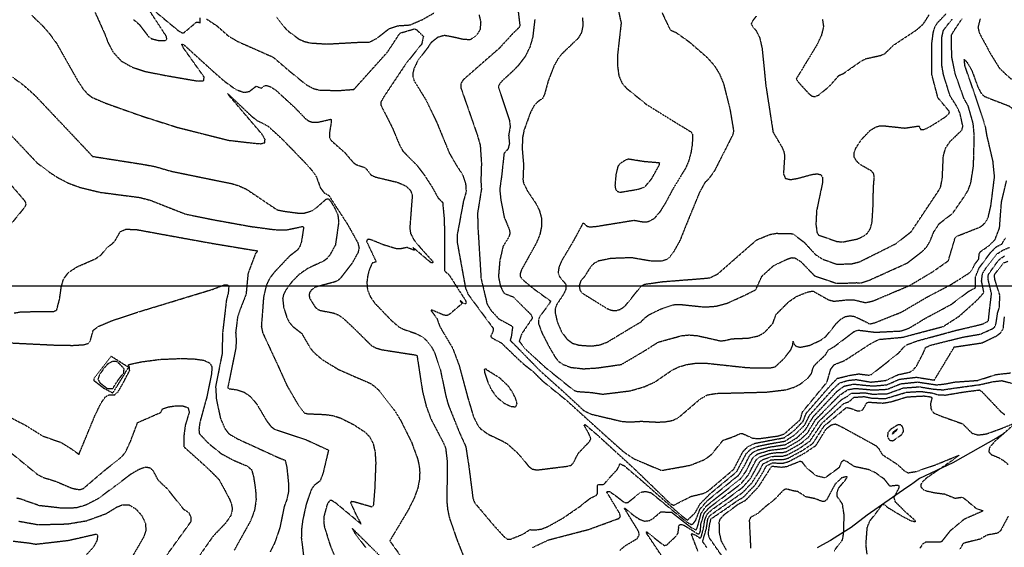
# Model space of a CAD drawing. Header units: feet. Extents: x 2234729 to 2255890, y 588345 to 614924.
# Tile 31 of 88: x 2243965 to 2245203, y 597510 to 598173. Entities that reach past the tile are written whole.
import ezdxf

# ---------------------------------------------------------------- set-up
doc = ezdxf.new("R2010")
doc.units = ezdxf.units.FT
doc.header["$MEASUREMENT"] = 0
doc.linetypes.add('OhDOT_USTN3', pattern=[0.22, 0.165, -0.055])
for name, color, linetype in [('DT_X_Contour_Major', 132, 'OhDOT_USTN3'), ('DT_X_Contour_Minor', 136, 'OhDOT_USTN3'), ('Waterways', 7, 'Continuous')]:
    doc.layers.add(name, color=color, linetype=linetype)
picture_1 = doc.add_image_def('image1.sid', size_in_pixel=(17786, 6468))

msp = doc.modelspace()

# ---------------------------------------------------------------- linework, layer by layer
at = {"layer": 'DT_X_Contour_Major'}
for points in [[(2244891.4, 598177.7), (2244887, 598172), (2244885, 598168), (2244886.9, 598164.5), (2244891.2, 598159.4), (2244895.7, 598150.5), (2244898.8, 598136.7), (2244903.3, 598091.4), (2244912.5, 598031.9), (2244923.9, 598012.7), (2244926, 598007.6), (2244927, 598002.9)], [(2245014.7, 598002.9), (2245014.7, 598006.1), (2245016.7, 598011.9), (2245024, 598022.9), (2245034.4, 598033.8), (2245041.8, 598038.4), (2245045.6, 598039.6), (2245051.4, 598039.9), (2245078.4, 598037), (2245095.9, 598039.6), (2245098.2, 598035.2), (2245101.9, 598035), (2245110, 598038.8), (2245128.9, 598050.8), (2245133.6, 598054.7), (2245134.6, 598057.4), (2245119.9, 598075), (2245112.1, 598104.8), (2245112.2, 598142.9), (2245114, 598156.9), (2245116.1, 598163.9), (2245119.2, 598169.1), (2245129.9, 598180.3)], [(2243949.7, 598105.6), (2243969.6, 598091.2), (2243983.9, 598078.5), (2244029.2, 598030.7), (2244055.4, 598002.9)], [(2244055.4, 598002.9), (2244056.9, 598001.4), (2244119.5, 597991.6), (2244135.7, 597988.6), (2244155.6, 597982.8), (2244219.3, 597969.8), (2244232.3, 597967.2), (2244240.3, 597964.7), (2244250.1, 597960.3), (2244289, 597934.2), (2244297.3, 597932.6), (2244314.3, 597930.3), (2244322.7, 597930.1), (2244333.8, 597933.5), (2244337.6, 597936.4), (2244350.7, 597947.8), (2244353.2, 597948.3), (2244356.2, 597945), (2244360.7, 597937.5), (2244365.2, 597928.1), (2244366.3, 597918.8), (2244362.2, 597890.2), (2244355, 597877.2), (2244351.1, 597872.6), (2244347.3, 597869.8), (2244327.4, 597860.6), (2244316.7, 597853.2), (2244307.8, 597844.3), (2244299.6, 597833.2), (2244296.9, 597827.6), (2244295.8, 597822.5), (2244297.1, 597811.8), (2244301.2, 597798.6), (2244304.5, 597792.5), (2244308.6, 597787.8), (2244319.8, 597779), (2244329.9, 597761.7), (2244333.9, 597756.2), (2244344.9, 597746.7), (2244365.7, 597733.9), (2244391, 597722.8), (2244405.2, 597716.8), (2244411.2, 597712.8), (2244417.9, 597706.4), (2244435.3, 597684), (2244444.1, 597670), (2244457.9, 597642.3), (2244465.7, 597621), (2244467.5, 597612.7), (2244468.2, 597604.7), (2244467.9, 597595.6), (2244465.8, 597584.8), (2244461, 597571.7), (2244453.2, 597556.2), (2244430.5, 597518.4), (2244469.2, 597464.7)], [(2244927, 598002.9), (2244927.1, 598002.4), (2244925.6, 597979.5), (2244928, 597973.8), (2244934.3, 597972.3), (2244943.3, 597973.8), (2244961.4, 597978.7), (2244968.2, 597979.6), (2244972.7, 597978.4), (2244974.8, 597974.7), (2244974.8, 597968.8), (2244967.3, 597933.3), (2244966.4, 597916.1), (2244967.8, 597905.9), (2244969.8, 597902.6), (2244992.5, 597894.7), (2244998.9, 597893.9)], [(2244998.9, 597893.9), (2244999.8, 597893.8), (2245018.9, 597897.7), (2245027.8, 597902.1), (2245031.7, 597905.4), (2245035, 597910.9), (2245037.1, 597918.9), (2245038.3, 597938.3), (2245038.8, 597962.7), (2245039.9, 597975.3), (2245039, 597979.9), (2245036.3, 597983), (2245021.8, 597991.3), (2245017.4, 597995.6), (2245014.7, 598000.6), (2245014.7, 598002.9)], [(2244998.9, 597703.2), (2245006.8, 597708.4), (2245016, 597710), (2245038.7, 597708), (2245056.2, 597708.9), (2245073.1, 597715.8), (2245094.2, 597718), (2245118.4, 597714.4), (2245129.5, 597715.7), (2245140.1, 597717.9), (2245169.9, 597720), (2245192.4, 597727.3), (2245211.6, 597729.5)], [(2244922.1, 597633.9), (2244929.1, 597635.1), (2244946.7, 597645.5), (2244955.9, 597654), (2244965.9, 597670.6), (2244996.1, 597701.3), (2244998.9, 597703.2)], [(2243952.8, 597630.2), (2243987.5, 597601.9), (2243994.5, 597598.2), (2244010.1, 597593.4), (2244031, 597584.5), (2244040.4, 597582.7), (2244045.5, 597584.4), (2244055.4, 597592.9), (2244074.3, 597608.9), (2244089.7, 597620.7), (2244094.9, 597625.6), (2244098.6, 597630.6), (2244105.1, 597644.8), (2244113.5, 597667), (2244142.6, 597679.8), (2244144.9, 597684.3), (2244152.6, 597686.8), (2244161.2, 597688), (2244170.4, 597688), (2244176.9, 597685.7), (2244178.3, 597680), (2244173.4, 597663.8), (2244171.5, 597649.6), (2244171.4, 597636.8), (2244199.4, 597611.7), (2244215.7, 597595.7), (2244228.8, 597571.4), (2244231.3, 597564.9), (2244232.3, 597559.4), (2244232, 597554.5), (2244230.5, 597549.9), (2244223.9, 597540.5), (2244208.1, 597523.9), (2244191.9, 597500.9)], [(2244720, 597506.6), (2244726.3, 597512.1), (2244741.7, 597521.3), (2244744.3, 597525.8), (2244743.4, 597530.4), (2244725.6, 597559.3), (2244726.1, 597559.5), (2244738.1, 597549.7), (2244744.7, 597545.5), (2244751.3, 597543.2), (2244757.1, 597543.9), (2244761.9, 597546.7), (2244771.3, 597554.8), (2244784.8, 597554.5), (2244810.1, 597534.8), (2244815.7, 597532.1), (2244817.4, 597535.2), (2244822.1, 597552.9), (2244828, 597561.6), (2244839.1, 597570.7), (2244871.4, 597596.1), (2244878.5, 597605.7), (2244887.2, 597622.8), (2244893.3, 597627.8), (2244908.2, 597632.2), (2244922.1, 597633.9)], [(2244417.6, 597500.1), (2244383.6, 597533.8), (2244386.4, 597528.3), (2244400.1, 597510.2)]]:
    msp.add_lwpolyline(points, dxfattribs=at)
at = {"layer": 'DT_X_Contour_Minor'}
for points in [[(2244127.2, 598190.3), (2244165.1, 598159), (2244169.3, 598156.7), (2244171.9, 598156.9), (2244187.6, 598170.2), (2244189.9, 598170.2), (2244192.1, 598168.9), (2244192.1, 598175.4)], [(2244591.5, 598187.9), (2244594.3, 598164.5), (2244585.5, 598156), (2244568.2, 598137.2), (2244522.8, 598097.5), (2244519.9, 598092.7), (2244520, 598087.3), (2244540.7, 598027.9), (2244544.3, 598015.2), (2244545.1, 598002.9)], [(2244716, 598193.8), (2244721.5, 598168.9), (2244717, 598129.5), (2244716.9, 598115.4), (2244718.6, 598102.9), (2244722.5, 598093.7), (2244728, 598087.2), (2244753.1, 598066.9), (2244809.4, 598032.1), (2244811.4, 598029.2), (2244810.9, 598016.5), (2244809.3, 598006.3), (2244808.4, 598002.9)], [(2243687.5, 598183.9), (2243708.7, 598162.5), (2243712.6, 598158.5), (2243728.1, 598143.4), (2243742.4, 598129.1), (2243751.3, 598121), (2243758.4, 598116.2), (2243766.7, 598113.8), (2243773.4, 598109.5), (2243779.3, 598108.4), (2243785.1, 598108), (2243791.4, 598108.7), (2243798.7, 598110.5), (2243807.7, 598113.1), (2243813, 598112.1), (2243827.6, 598105.5), (2243852.4, 598104.8), (2243881.8, 598093.9), (2243890.7, 598086.8), (2243899.9, 598081.7), (2243915.8, 598067.7), (2243959.3, 598022.7), (2243977.9, 598002.9)], [(2243980.3, 598178.7), (2243994.2, 598165.2), (2244002.2, 598156.1), (2244011.3, 598143.8), (2244037.6, 598097.4), (2244044.2, 598087), (2244050.1, 598080.2), (2244056, 598075.7), (2244071.6, 598068.9), (2244118.4, 598052.2), (2244163.4, 598037.9), (2244227.6, 598021.7), (2244259.7, 598018), (2244268, 598017.3), (2244273.4, 598018.6), (2244273.7, 598022.7), (2244270.1, 598029), (2244227.1, 598079.4), (2244226.5, 598080.5), (2244256.2, 598052.4), (2244263.1, 598046.8), (2244277.2, 598039.7), (2244295.3, 598023.1), (2244314.9, 598002.9)], [(2244060, 598182.1), (2244072, 598155.5), (2244076.3, 598144.2), (2244082.8, 598132.1), (2244092.8, 598121.3), (2244107.1, 598113.3), (2244123.2, 598108.1), (2244147.8, 598103.2), (2244189.1, 598096.1), (2244196.7, 598096.6), (2244197.1, 598101.1), (2244171.1, 598137.6), (2244168.9, 598142.4), (2244171.6, 598141.7), (2244206.2, 598110.2), (2244222.6, 598095.8), (2244237.1, 598085.4), (2244247.4, 598081.8), (2244254.1, 598083.1), (2244262.5, 598089.6), (2244269.1, 598087), (2244273.2, 598090.2), (2244276.1, 598090.5), (2244280.5, 598089), (2244286.7, 598085.1), (2244310.5, 598063.3), (2244324.8, 598048.6), (2244328.7, 598045.9), (2244333.7, 598044.2), (2244339.8, 598044.3), (2244356.6, 598048.1), (2244357, 598044.7), (2244354.6, 598030.5), (2244354.8, 598025.2), (2244356.8, 598021.4), (2244374, 598006.1), (2244376.7, 598002.9)], [(2244108.2, 598173.3), (2244115.3, 598167.4), (2244126.9, 598152.2), (2244131, 598149.3), (2244140.7, 598146.8), (2244148.7, 598147.1), (2244150.3, 598148.9), (2244149.5, 598152.4), (2244128.5, 598184.4)], [(2244200.2, 598174), (2244213.3, 598165.3), (2244227.2, 598153), (2244238.7, 598146.1), (2244283.9, 598126.1), (2244303, 598109.7), (2244325.3, 598091.6), (2244334.5, 598086.7), (2244342.6, 598084.5), (2244368.1, 598084.3), (2244385.5, 598085.6), (2244427.8, 598132.6), (2244443.4, 598156.3), (2244461.7, 598161.7), (2244464.2, 598160.6), (2244472.8, 598152.3), (2244470.8, 598142.7), (2244450.6, 598117.5), (2244422.5, 598075.4), (2244419.4, 598069.7), (2244419.2, 598066.1), (2244433.8, 598037.3), (2244442.5, 598016.4), (2244446.9, 598008.2), (2244452.1, 598002.9)], [(2244288, 598176.7), (2244299.8, 598161.6), (2244304.2, 598157.7), (2244316.6, 598148.6), (2244322.8, 598145.9), (2244330.9, 598143.9), (2244351.7, 598142.6), (2244391.5, 598144.8), (2244404.4, 598144.7), (2244414.3, 598149.7), (2244429.4, 598161.7), (2244440.6, 598165.5), (2244455.9, 598166.6), (2244471.2, 598173.1), (2244486.2, 598181.6)], [(2244542.8, 598179.1), (2244544.9, 598170.4), (2244544, 598160.6), (2244539.6, 598153.6), (2244532.1, 598148), (2244523.5, 598148.1), (2244513.3, 598150.6), (2244499.2, 598153.3), (2244491, 598151), (2244483.2, 598144.9), (2244481.6, 598143.2), (2244478.8, 598138.7), (2244465.7, 598121.5), (2244460.9, 598111.6), (2244459.6, 598106.1), (2244459.7, 598100.9), (2244461.3, 598095.9), (2244476.1, 598072.3), (2244490.1, 598043), (2244505.6, 598005.2), (2244507, 598002.9)], [(2244672.9, 598175.9), (2244673.4, 598165.6), (2244671.7, 598157), (2244667.3, 598149.6), (2244647.8, 598131), (2244642, 598123.8), (2244637.1, 598115.3), (2244629.9, 598096.7), (2244625.3, 598079.9), (2244623, 598074.6), (2244616.5, 598069.8), (2244612.2, 598065.4), (2244607.5, 598056.7), (2244599.3, 598034.1), (2244597.4, 598024.8), (2244597.1, 598010.4), (2244597.7, 598002.9)], [(2244772.9, 598181.8), (2244783.2, 598160.3), (2244790.6, 598157), (2244806.6, 598145.7), (2244829.7, 598125.7), (2244838.5, 598115.8), (2244845.1, 598105.2), (2244850.3, 598092.6), (2244858.2, 598061.3), (2244863, 598033), (2244861.5, 598027.9), (2244848.8, 598002.9)], [(2244974.6, 598173.8), (2244976, 598164.4), (2244973.2, 598153.1), (2244967.4, 598141), (2244941.8, 598099), (2244943.2, 598095.9), (2244957.5, 598080.3), (2244961.2, 598077.3), (2244964.9, 598076.5), (2244969.8, 598078.4), (2244983.5, 598089.6), (2244995.5, 598103.2), (2244998.9, 598104.6)], [(2244998.9, 598104.6), (2245000.8, 598105.4), (2245023.3, 598121.1), (2245029.1, 598124.1), (2245048.6, 598128.5), (2245053.4, 598130.7), (2245064, 598141.1), (2245093.7, 598160.8), (2245101.7, 598168), (2245108.7, 598179.1)], [(2245127, 598002.9), (2245129.6, 598011.9), (2245135, 598020), (2245150, 598034.4), (2245151.3, 598039.1), (2245147.7, 598055.5), (2245143.3, 598064.8), (2245135.3, 598077.1), (2245126.9, 598104), (2245124.8, 598115.9), (2245124.6, 598150), (2245126.8, 598159.7), (2245131.3, 598165.8), (2245137.9, 598173.8)], [(2245165, 598002.9), (2245165.6, 598027.7), (2245164.2, 598042.9), (2245158, 598064.6), (2245152.5, 598074.5), (2245141.4, 598105.9), (2245137.3, 598126.8), (2245136.8, 598153.4), (2245139.7, 598158.7), (2245150.5, 598174.7)], [(2245172.9, 598174.3), (2245170.2, 598163.5), (2245171.8, 598156.6), (2245186, 598130.3), (2245197.1, 598112.4), (2245206.6, 598103.3), (2245231.7, 598082.1), (2245248.1, 598070.3), (2245261.2, 598058), (2245277.4, 598038.7), (2245292.2, 598024.7), (2245308.6, 598011.3), (2245314.8, 598002.9)], [(2244612.9, 598173.3), (2244610.3, 598151.2), (2244606.7, 598138.8), (2244600.7, 598126.8), (2244592.3, 598115.8), (2244586.5, 598109.7), (2244569.7, 598094.1), (2244566.9, 598089), (2244581.1, 598046.4), (2244581.9, 598038.6), (2244580, 598027.8), (2244581, 598017.9), (2244579.4, 598010.9), (2244574.2, 598005), (2244574, 598002.9)], [(2245187.4, 598002.9), (2245181.6, 598027.5), (2245179.8, 598038.5), (2245167.4, 598076.3), (2245153.9, 598115), (2245153, 598123.2), (2245156.6, 598119.5), (2245162.4, 598109.6), (2245170.1, 598088.6), (2245173.7, 598081.5), (2245177.6, 598077.2), (2245187.4, 598073.2), (2245209.4, 598064.8), (2245217.1, 598058.2), (2245238.2, 598037), (2245253.4, 598023.9), (2245261.6, 598013.5), (2245274, 598002.9)], [(2243977.9, 598002.9), (2243987.1, 597993.2), (2244002.4, 597981.6), (2244013.2, 597974.7), (2244026.3, 597967.9), (2244040.9, 597962.5), (2244066.4, 597956.3), (2244116.4, 597949.8), (2244129.9, 597946.2), (2244173.8, 597928.9), (2244206.9, 597922.2), (2244255.6, 597913.4), (2244285.4, 597909.4), (2244300.2, 597909), (2244320.9, 597913.4), (2244322.3, 597912.7), (2244319.4, 597894.1), (2244317.3, 597888), (2244314.4, 597883.7), (2244304.3, 597875.9), (2244285.1, 597855.6), (2244279.2, 597847.8), (2244275.3, 597839.6), (2244271.8, 597824.7), (2244270.1, 597801.7), (2244269, 597787.8), (2244270.5, 597780.3), (2244291.8, 597734.4), (2244301.2, 597713.5), (2244315, 597689.9), (2244323.3, 597679.1), (2244327.2, 597678.1), (2244349.2, 597677.2), (2244359.4, 597675.7), (2244368.6, 597672.8), (2244384.9, 597664.6), (2244399.7, 597654.9), (2244405.5, 597648.7), (2244409.6, 597640.7), (2244412, 597630.3), (2244412.9, 597616.8), (2244411.6, 597583.7), (2244409.9, 597563.1), (2244408.4, 597560.8), (2244385.7, 597567.3), (2244382.2, 597567.7), (2244381.2, 597566.4), (2244387.7, 597552.1), (2244394.4, 597539.6), (2244362.8, 597565.8), (2244357.9, 597568.9), (2244355.1, 597569.3), (2244351.8, 597564.2), (2244347.8, 597549.5), (2244347.4, 597543.6), (2244348.1, 597536.8), (2244355.3, 597513.5), (2244361.2, 597499.1)], [(2244314.9, 598002.9), (2244327.3, 597990.1), (2244334.6, 597981.4), (2244338.5, 597975.1), (2244343.2, 597962), (2244347.9, 597955.7), (2244353.7, 597952.6), (2244363.4, 597937.6), (2244376.9, 597916.9), (2244390.4, 597892.8), (2244391.9, 597886.4), (2244390.7, 597880.8), (2244383.2, 597867.4), (2244368.5, 597848.4), (2244365.9, 597845.9), (2244361.9, 597843.8), (2244336.5, 597837), (2244331.8, 597833.3), (2244329.9, 597830.6), (2244329, 597827.3), (2244329.8, 597823.3), (2244336.7, 597812.1), (2244339.5, 597809.6), (2244343.1, 597807.9), (2244359.7, 597804.7), (2244365.4, 597802.5), (2244371.3, 597798.7), (2244385.7, 597785.3), (2244407, 597764.1), (2244413, 597760.8), (2244421, 597758.5), (2244464.7, 597751.7), (2244471.7, 597706), (2244476.4, 597687.3), (2244482.5, 597671), (2244498.6, 597640.4), (2244500.9, 597634.2), (2244502.8, 597617.4), (2244502.3, 597567.3), (2244503.3, 597557.7), (2244505.6, 597546.9), (2244515.1, 597519.5), (2244529.5, 597483.6)], [(2244376.7, 598002.9), (2244384.8, 597993.6), (2244388.1, 597991.2), (2244399.5, 597987.2), (2244404.1, 597982), (2244407.1, 597977.8), (2244413, 597975.4), (2244440.2, 597968.9), (2244450.5, 597964.5), (2244456.2, 597959.1), (2244458.9, 597953.1), (2244458, 597941.9), (2244455.7, 597911.4), (2244456.7, 597904.7), (2244460.4, 597897.3), (2244469, 597886.7), (2244485.1, 597868.9), (2244484.6, 597867.6), (2244482.4, 597867.8), (2244459.7, 597887), (2244461.5, 597883.9), (2244461.1, 597883.5), (2244452.1, 597887), (2244444.6, 597885.3), (2244439.1, 597885.2), (2244422.8, 597890.2), (2244407.1, 597896.6), (2244402.4, 597897.4), (2244401.3, 597894.7), (2244413.5, 597868.9), (2244408.5, 597867.4), (2244404.9, 597859.6), (2244402.9, 597852.1), (2244401.7, 597843.2), (2244402.5, 597833.8), (2244406.1, 597825.1), (2244411.4, 597817.3), (2244432.3, 597795.6), (2244441.4, 597787.7), (2244447.3, 597784.5), (2244462.6, 597779.2), (2244470.3, 597775.5), (2244477, 597770.1), (2244482.5, 597763), (2244487.1, 597754.4), (2244494.1, 597733.6), (2244500.8, 597701.4), (2244504, 597689.6), (2244518.2, 597654.3), (2244526.1, 597636.9), (2244529.9, 597612.5), (2244535.1, 597571.8), (2244537.2, 597566.3), (2244561.7, 597537.4), (2244574.8, 597523.1), (2244578.4, 597520.6), (2244581.8, 597520.3), (2244598.1, 597526.8), (2244606.7, 597532.5), (2244615, 597532.3), (2244621.4, 597533.3), (2244629.6, 597536.5), (2244648.3, 597547), (2244670.5, 597562.2), (2244682.2, 597571.7), (2244690.5, 597575.9), (2244691.9, 597578.1), (2244691.8, 597587.5), (2244692.6, 597589.4), (2244699.2, 597589), (2244701, 597590.6), (2244705.7, 597596.4), (2244716.9, 597608.3), (2244720, 597615.2), (2244725.2, 597612.9), (2244746.6, 597594.8), (2244794.5, 597552.6), (2244804.8, 597544.4), (2244814.7, 597553.7), (2244820.8, 597564.9), (2244834.1, 597578.2), (2244866.8, 597605.2), (2244879, 597628.3), (2244884.1, 597633.3), (2244891.7, 597636.9), (2244907.2, 597640.2), (2244927.5, 597643.7), (2244940.2, 597651.9), (2244952.5, 597664.1), (2244958.7, 597676.5), (2244987.5, 597708.5), (2244996.3, 597716.9), (2244998.9, 597717.6)], [(2244452.1, 598002.9), (2244464.8, 597990.1), (2244474, 597977.9), (2244483.6, 597963.2), (2244491.4, 597949.1), (2244497, 597943.7), (2244499.1, 597921.4), (2244499.5, 597875.1), (2244499.4, 597857.6), (2244505.1, 597852.6), (2244517, 597834), (2244525.7, 597820.6), (2244526.6, 597817.6), (2244526, 597816.1), (2244524.5, 597816.1), (2244519, 597820.1), (2244521.3, 597816.3), (2244505.5, 597803), (2244502.6, 597801.4), (2244498.6, 597801.9), (2244483.3, 597808.4), (2244482.3, 597807.9), (2244489.7, 597798), (2244493.5, 597787.5), (2244509.5, 597760.6), (2244517.7, 597738.9), (2244528.4, 597699.1), (2244535.7, 597674.6), (2244541.2, 597663.5), (2244544.8, 597659.1), (2244554.3, 597652.4), (2244572.6, 597643.7), (2244578.9, 597639.9), (2244590.2, 597629.7), (2244596.2, 597623.3), (2244605.1, 597612.1), (2244609.8, 597608.6), (2244615.8, 597607.5), (2244654.9, 597612.3), (2244658.8, 597613.5), (2244661.6, 597616.6), (2244667.7, 597628.6), (2244681.8, 597643.2), (2244683.5, 597647.2), (2244680.6, 597653.8), (2244675, 597663.6), (2244676, 597664.6), (2244690.9, 597652.1), (2244739.2, 597607.9), (2244783.4, 597565.1), (2244787.5, 597563.2), (2244809.7, 597574.4), (2244825, 597578), (2244831, 597581.1), (2244857.1, 597603.2), (2244863.3, 597608.6), (2244875, 597631), (2244880.8, 597636.8), (2244889.5, 597640.9), (2244906.6, 597644.3), (2244926.7, 597648), (2244938.6, 597656.6), (2244950.3, 597668.4), (2244954.2, 597678.6), (2244984.3, 597713.1), (2244993.4, 597722.6), (2244998.9, 597723.9)], [(2244507, 598002.9), (2244514.2, 597990.5), (2244521.9, 597978.7), (2244525.9, 597967.1), (2244526.6, 597956.9), (2244523.1, 597944.9), (2244515.5, 597903.8), (2244515.5, 597892.4), (2244525.8, 597835.7), (2244529, 597828.2), (2244557, 597790.4), (2244560.7, 597785.3), (2244560.1, 597780.6), (2244557.7, 597776.4), (2244557.9, 597774.3), (2244563.2, 597771), (2244570.4, 597767.5), (2244593.7, 597745.1), (2244599.7, 597739.8), (2244610.6, 597731.2), (2244622.8, 597719.2), (2244653.6, 597694.2), (2244700.4, 597651.8), (2244724.9, 597630), (2244737.7, 597621.5), (2244772.3, 597606.9), (2244808.5, 597613.4), (2244826.6, 597620.6), (2244835.1, 597627), (2244849.7, 597644.8), (2244863.9, 597649.8), (2244870.5, 597653), (2244874, 597653.3), (2244886.6, 597647.5), (2244894.5, 597646.8), (2244919.2, 597650.3), (2244926.8, 597652.8), (2244946.7, 597670.6), (2244949.7, 597680.6), (2244980.4, 597717.8), (2244985.1, 597734), (2244989.5, 597739.8), (2244998.9, 597743.6)], [(2244545.1, 598002.9), (2244545.8, 597992.7), (2244545.1, 597970.6), (2244545.8, 597960.4), (2244540.9, 597930.1), (2244541.4, 597911.4), (2244545.3, 597848), (2244552.9, 597815.9), (2244557.9, 597807.9), (2244567.9, 597797.1), (2244583.9, 597788.5), (2244584.9, 597786.8), (2244583.3, 597775), (2244581.9, 597770.3), (2244593.5, 597758.7), (2244619.4, 597732.2), (2244648.8, 597705.9), (2244674.4, 597682.2), (2244683.4, 597677.7), (2244723.3, 597668.3), (2244734.6, 597667.9), (2244746.9, 597668.7), (2244767, 597667.6), (2244776.8, 597668), (2244786.1, 597669.7), (2244793.3, 597673), (2244820.8, 597696.5), (2244829.8, 597701.8), (2244841.4, 597703.7), (2244903.9, 597705.3), (2244929, 597708.3), (2244938.9, 597711.4), (2244946.4, 597715.1), (2244956.2, 597722.5), (2244961, 597728.8), (2244962.8, 597735.5), (2244964.7, 597739.1), (2244978.6, 597752.2), (2244981.8, 597758), (2244990, 597762.8), (2244998.9, 597769.6)], [(2244574, 598002.9), (2244571.2, 597977.2), (2244568.8, 597959.6), (2244570.3, 597945.8), (2244574.5, 597924.8), (2244580.5, 597910.4), (2244581.7, 597905.3), (2244580.6, 597900.8), (2244573, 597888.6), (2244568.9, 597870.6), (2244567.2, 597850.5), (2244569.6, 597838.4), (2244573.5, 597830.6), (2244576.6, 597828.4), (2244585.6, 597825.1), (2244607.5, 597803.3), (2244609.5, 597799.9), (2244609.5, 597797.7), (2244596.5, 597778.6), (2244593.2, 597769.4), (2244600.7, 597759.8), (2244626.3, 597736.2), (2244662, 597707.5), (2244667.2, 597706), (2244684.5, 597704.8), (2244698.4, 597702.7), (2244732.8, 597706.9), (2244750.7, 597712.1), (2244763.9, 597718), (2244785.6, 597732.9), (2244793.5, 597736.8), (2244803.3, 597739.8), (2244814.5, 597741.5), (2244826.9, 597741.8), (2244880.7, 597736), (2244909.2, 597735.9), (2244915, 597736.9), (2244926, 597747.1), (2244935.1, 597758.7), (2244937.2, 597764), (2244937.8, 597769.4), (2244939.2, 597765.2), (2244942, 597762.6), (2244946.6, 597761.7), (2244958.5, 597764), (2244972.6, 597770.6), (2244979.1, 597775.3), (2244992, 597791.3), (2244997.5, 597796.8), (2244998.9, 597797.6)], [(2244597.7, 598002.9), (2244598.8, 597990.9), (2244598, 597972.5), (2244598.7, 597967.8), (2244603.8, 597957.8), (2244614.2, 597942.4), (2244618.7, 597933.3), (2244621.3, 597923.9), (2244621.5, 597914.1), (2244619.4, 597903.7), (2244615, 597892.8), (2244596.1, 597858.8), (2244594.6, 597854.2), (2244594.7, 597850.7), (2244596.5, 597847.6), (2244610.3, 597836), (2244632.7, 597819.7), (2244631, 597816.2), (2244618.8, 597799.7), (2244617.5, 597796.1), (2244617.5, 597791.6), (2244621.9, 597779.6), (2244631, 597762), (2244638.8, 597748.8), (2244642.9, 597743.9), (2244647.8, 597740.3), (2244658.1, 597736.4), (2244674.2, 597734.6), (2244691.3, 597735.7), (2244721.7, 597740), (2244748.2, 597755.5), (2244768.2, 597768.1), (2244797.1, 597776.1), (2244807, 597777.1), (2244817.5, 597776.2), (2244846.8, 597769.6), (2244853.7, 597770.5), (2244860.4, 597772.3), (2244880.9, 597773.1), (2244894.3, 597775.9), (2244902.1, 597780.5), (2244912.3, 597791.6), (2244916.4, 597803), (2244932.2, 597818.8), (2244942.3, 597825.6), (2244955.9, 597831.1), (2244962.7, 597832.3), (2244982.4, 597821.2), (2244989.2, 597819.5), (2244998.9, 597820.5)], [(2244808.4, 598002.9), (2244806.5, 597995.9), (2244802.7, 597986.8), (2244787, 597961.3), (2244777.8, 597943.9), (2244770.6, 597932.2), (2244762.8, 597923), (2244755.2, 597919), (2244748.3, 597918.9), (2244737.7, 597920.8), (2244688.9, 597912.9), (2244682.3, 597912.5), (2244679.2, 597913.1), (2244674.7, 597917.3), (2244673.2, 597917), (2244661.7, 597895.6), (2244646.5, 597870), (2244643.2, 597862.1), (2244642.3, 597855.5), (2244644, 597850.4), (2244651.8, 597840.9), (2244651.8, 597834.1), (2244649.2, 597828.5), (2244640.2, 597814.8), (2244638.7, 597810), (2244638.5, 597805.1), (2244641.1, 597793.6), (2244646.5, 597781.2), (2244653.3, 597771.9), (2244660.4, 597766.6), (2244668.5, 597764.3), (2244684, 597763.2), (2244694.4, 597764.6), (2244704, 597768.1), (2244740, 597789.8), (2244745.9, 597793.1), (2244751.6, 597798.8), (2244756.7, 597802.6), (2244772.3, 597810.1), (2244787.4, 597815.1), (2244796.2, 597815.4), (2244826.4, 597812.2), (2244840.7, 597813.2), (2244854.9, 597817), (2244877.3, 597827.2), (2244891, 597834.1), (2244898.4, 597850.7), (2244913.2, 597864.2), (2244930.9, 597872.6), (2244935.7, 597874.2), (2244939.6, 597874.1), (2244947.3, 597869.4), (2244964.6, 597851.5), (2244992.3, 597842), (2244998.9, 597842)], [(2244848.8, 598002.9), (2244838.9, 597983.3), (2244831.6, 597973.1), (2244826.5, 597968.1), (2244819.7, 597955.4), (2244802.8, 597914.2), (2244795.4, 597895.6), (2244786.8, 597880.4), (2244782.7, 597875.1), (2244778.3, 597871.7), (2244772.7, 597869.9), (2244758, 597870), (2244734.4, 597874.1), (2244708.3, 597873.1), (2244693.2, 597870), (2244687.6, 597867.1), (2244683.6, 597863.3), (2244675.2, 597850.2), (2244670.6, 597844.5), (2244668.7, 597838.8), (2244669.8, 597833), (2244672.9, 597829.4), (2244703.8, 597810.4), (2244709, 597808.2), (2244714.6, 597807.6), (2244720.5, 597809.3), (2244726.5, 597813.4), (2244746.7, 597838.5), (2244751, 597840.8), (2244773.3, 597844), (2244825.1, 597848.1), (2244833.2, 597848.9), (2244843.2, 597853.9), (2244883.6, 597889.3), (2244892.4, 597896.7), (2244908.7, 597903.4), (2244916.6, 597904.8), (2244937.2, 597904.3), (2244951.5, 597893.7), (2244965.8, 597878.1), (2244975.4, 597872.1), (2244993.1, 597865.9), (2244998.9, 597866.1)], [(2244998.9, 597820.5), (2245007.1, 597821.4), (2245014.2, 597821.2), (2245029, 597817.7), (2245038.4, 597819.9), (2245084.2, 597839.2), (2245113, 597856.3), (2245133, 597870.3), (2245141.6, 597899.2), (2245144.5, 597901.5), (2245172.9, 597912.7), (2245176.9, 597915.6), (2245180.4, 597919.6), (2245183.1, 597924.8), (2245186.5, 597939.5), (2245189.4, 597962.4), (2245191.1, 597975.8), (2245189.1, 597995.5), (2245187.4, 598002.9)], [(2244998.9, 597842), (2245017.6, 597842.8), (2245022.5, 597842.3), (2245033.1, 597845.7), (2245081.4, 597867.5), (2245100.8, 597882.5), (2245106.2, 597888.4), (2245109.8, 597894.5), (2245114.7, 597906.5), (2245121.6, 597916.9), (2245130.1, 597923.7), (2245138.3, 597929.7), (2245154, 597952.4), (2245158, 597959.2), (2245161.2, 597967.7), (2245164.6, 597989.3), (2245165, 598002.9)], [(2244998.9, 597866.1), (2245011.7, 597866.6), (2245021.3, 597869), (2245067.2, 597891.8), (2245086.4, 597907), (2245120.8, 597958.4), (2245123.3, 597963.1), (2245125.4, 597973.8), (2245126.7, 598001.9), (2245127, 598002.9)], [(2243932.3, 597991.2), (2243971.2, 597945.8), (2243973.1, 597941.7), (2243971.8, 597938), (2243952.2, 597914)], [(2244713.7, 597965.1), (2244714.4, 597960.5), (2244715.9, 597958), (2244719.8, 597956.3), (2244741.6, 597959.9), (2244751.2, 597963), (2244759.9, 597973.3), (2244769.8, 597991.2), (2244770, 597993.1), (2244750.3, 597994.8), (2244730.7, 597997.9), (2244727.2, 597996.8), (2244720.8, 597992.8), (2244717.4, 597989), (2244715, 597979), (2244713.7, 597965.1)], [(2244998.9, 597797.6), (2245003.3, 597800.1), (2245009.1, 597801.2), (2245015.2, 597800.3), (2245026.9, 597794.8), (2245034.1, 597790.9), (2245040.9, 597792.6), (2245074, 597805.8), (2245106.4, 597824.8), (2245135.9, 597840.2), (2245159.4, 597855), (2245163.4, 597860.1), (2245166.4, 597866.2), (2245171.1, 597872.2), (2245171.9, 597879), (2245173.1, 597881.6), (2245184.1, 597889.2), (2245191.7, 597896.9), (2245197.4, 597911.6), (2245199.8, 597943.9), (2245206.3, 597971.2)], [(2243958.4, 597804.7), (2243966.7, 597806.2), (2244008.1, 597806.7), (2244011.7, 597808.4), (2244015.3, 597821.8), (2244017.5, 597837.6), (2244020.2, 597847), (2244026.5, 597855.6), (2244037.2, 597862.6), (2244060.8, 597873), (2244067.6, 597877.7), (2244074.4, 597886), (2244082.2, 597892.3), (2244085.7, 597896.4), (2244091.6, 597906.8), (2244098.7, 597909.9), (2244111.5, 597909.6), (2244153, 597902), (2244206.6, 597892.3), (2244262.6, 597883), (2244264.7, 597882.7), (2244261.5, 597879.1), (2244252.3, 597854.6), (2244249.8, 597828.3), (2244243, 597810.8), (2244239.1, 597799.1), (2244236.7, 597780.2), (2244237.5, 597769.2), (2244236.8, 597760.3), (2244226.8, 597710.6), (2244228.7, 597709.6), (2244238.8, 597708.1), (2244247.1, 597705.4), (2244255.7, 597699.5), (2244263.5, 597689.8), (2244276.2, 597668.4), (2244281.3, 597662), (2244285.8, 597658.6), (2244326.2, 597645.1), (2244353.5, 597632.5), (2244346.5, 597603.1), (2244342.9, 597593.7), (2244335.1, 597587.7), (2244331.6, 597582.3), (2244325.5, 597564.7), (2244321.1, 597544.7), (2244319.6, 597533.3), (2244319.3, 597522.4), (2244322.7, 597494.4)], [(2244998.9, 597769.6), (2245014.3, 597781.3), (2245019.6, 597783.2), (2245041.2, 597780.5), (2245073.1, 597782.1), (2245083.9, 597785.8), (2245104.3, 597798.2), (2245137.1, 597815.8), (2245159.2, 597832.4), (2245167, 597836.3), (2245167.3, 597850.5), (2245171.6, 597861.1), (2245186.1, 597880.6), (2245193.6, 597888), (2245200.4, 597891.5), (2245204.7, 597898.7)], [(2244998.9, 597743.6), (2245002.8, 597745.1), (2245036.4, 597766.9), (2245045.7, 597771.5), (2245075.3, 597774.2), (2245126.7, 597787.8), (2245146.7, 597800.7), (2245169.3, 597820.9), (2245177.7, 597830.4), (2245174.8, 597844.6), (2245175.9, 597853.9), (2245181, 597862.3), (2245193.5, 597878.4), (2245201.3, 597883.5), (2245209.8, 597887.1)], [(2244998.9, 597723.9), (2245009, 597726.4), (2245020.3, 597728.2), (2245033.2, 597726.5), (2245036.6, 597727.6), (2245070.5, 597754.4), (2245077.2, 597762.1), (2245081.4, 597765.1), (2245093.7, 597769.6), (2245142.2, 597782.8), (2245161.6, 597787.3), (2245176.8, 597791.1), (2245183.4, 597794.7), (2245184.9, 597809.3), (2245187.3, 597828.7), (2245182.8, 597848), (2245183.4, 597853.2), (2245196.4, 597871.4), (2245203.4, 597876.3)], [(2244998.9, 597717.6), (2245006.4, 597719.9), (2245016.9, 597721.1), (2245035.6, 597717.9), (2245054.3, 597719.9), (2245069.8, 597727.2), (2245084.4, 597730.4), (2245088.7, 597733.1), (2245092.7, 597737.7), (2245101.1, 597753.5), (2245104.4, 597761.3), (2245110.1, 597764.1), (2245151, 597774.3), (2245173.4, 597778.2), (2245188.4, 597784.9), (2245191.3, 597787.1), (2245193, 597791.7), (2245195, 597804.8), (2245197.2, 597811.8), (2245197.8, 597827.1), (2245191.3, 597847.3), (2245191.1, 597853), (2245202.3, 597867.7), (2245208, 597869.7)], [(2243943.6, 597767.6), (2244009.1, 597764.4), (2244031.8, 597764), (2244045.3, 597764.8), (2244051.2, 597766.4), (2244054.1, 597770.1), (2244057.7, 597783), (2244064.4, 597788), (2244082.3, 597795.5), (2244114.1, 597806), (2244151.5, 597817.3), (2244208.8, 597834.8), (2244222.1, 597840), (2244226.2, 597840.1), (2244228.1, 597837.8), (2244227.3, 597829), (2244225.2, 597821.9), (2244220.3, 597780.2), (2244219.6, 597753), (2244211.5, 597712.2), (2244212.5, 597696), (2244217.6, 597672.3), (2244223, 597659.7), (2244228.1, 597653), (2244238.9, 597646.7), (2244288.9, 597623.8), (2244299, 597619.6), (2244301.1, 597610.6), (2244303.3, 597589.1), (2244303.3, 597581.1), (2244301, 597570), (2244297.7, 597561.5), (2244292.4, 597535.2), (2244285.7, 597515.8), (2244280.2, 597504.7)], [(2244998.9, 597710.6), (2245001.8, 597712.8), (2245013.9, 597715.4), (2245031.9, 597713.5), (2245040, 597713.1), (2245055.6, 597714.5), (2245071.5, 597721.5), (2245093, 597724), (2245115.4, 597720.4), (2245140.5, 597762), (2245175.1, 597767.1), (2245193.5, 597775.8), (2245199.1, 597780.1), (2245202, 597784.8), (2245203.6, 597799.7)], [(2243935.8, 597682.5), (2243972.3, 597663.8), (2243994.6, 597650), (2244017.1, 597642.1), (2244030.7, 597633.6), (2244039.7, 597627.1), (2244059.9, 597676), (2244067.3, 597691.2), (2244072.9, 597699.3), (2244076.8, 597701.7), (2244084.5, 597701.9), (2244088.7, 597705.4), (2244095.4, 597716.9), (2244103.5, 597732.6), (2244103, 597737.3), (2244102, 597739), (2244102.5, 597740), (2244118.1, 597743.3), (2244141.4, 597746.4), (2244167.8, 597747.5), (2244183.9, 597747.1), (2244197.1, 597745.3), (2244204.3, 597741.7), (2244206.9, 597737), (2244206.3, 597727.9), (2244200.2, 597698.2), (2244191.7, 597667.4), (2244190.5, 597657.8), (2244191.1, 597653.1), (2244202, 597641.4), (2244218.4, 597628.1), (2244234, 597619.7), (2244251.5, 597612.3), (2244256.8, 597607.7), (2244259.3, 597598.7), (2244261.8, 597581.8), (2244262.4, 597570.3), (2244260.6, 597557.4), (2244255.7, 597544), (2244234.9, 597506.6)], [(2244070.7, 597710.4), (2244082.4, 597704.2), (2244102.1, 597736.3), (2244080.2, 597750.2), (2244058.4, 597722), (2244058.1, 597720.2), (2244070.7, 597710.4)], [(2244096.4, 597734.7), (2244088.4, 597743), (2244087.4, 597743.5), (2244081.6, 597743.7), (2244076.2, 597740.8), (2244071.7, 597736), (2244065.3, 597727), (2244063.5, 597721.6), (2244065.9, 597717.1), (2244075.4, 597709.7), (2244082.3, 597710), (2244088.7, 597720), (2244096, 597729.7), (2244096.2, 597730.4), (2244096.4, 597734.7)], [(2244549.4, 597733.4), (2244549.8, 597729.6), (2244553.8, 597717.8), (2244558.2, 597708.5), (2244564.8, 597699.2), (2244573.8, 597691.7), (2244582.8, 597687.3), (2244589.1, 597686.8), (2244590.7, 597691), (2244588.5, 597698.1), (2244584.4, 597705.9), (2244579.7, 597712.7), (2244569.3, 597722.6), (2244552.8, 597733), (2244551.3, 597734.7), (2244549.4, 597733.4)], [(2244998.9, 597696.1), (2245006.4, 597700.2), (2245011, 597703.8), (2245028.3, 597704.4), (2245037.4, 597702.8), (2245055.8, 597703.1), (2245076.3, 597710.5), (2245096.3, 597712), (2245114.9, 597709), (2245126.3, 597708.2), (2245141.6, 597710.5), (2245173.3, 597714.8), (2245188.9, 597718.4), (2245200.3, 597719.7), (2245236.8, 597710.2)], [(2244609.6, 597509.9), (2244630.4, 597519.7), (2244681.1, 597532.9), (2244719.1, 597546.8), (2244720.6, 597549), (2244719.7, 597552.8), (2244703.7, 597579.4), (2244703.8, 597580.6), (2244707.1, 597580.3), (2244715.2, 597574.7), (2244724.6, 597567.3), (2244727.5, 597566.3), (2244730.1, 597566.7), (2244746.3, 597579.6), (2244752.4, 597580.6), (2244759, 597578.9), (2244803.6, 597542.4), (2244809.7, 597538.9), (2244812, 597540), (2244815.2, 597544.1), (2244820.8, 597558.4), (2244829.7, 597568.8), (2244869.6, 597601.2), (2244877.2, 597613.9), (2244883.1, 597625.5), (2244887.4, 597629.8), (2244893.9, 597632.9), (2244907.7, 597636.2), (2244928.3, 597639.4), (2244942.4, 597647.8), (2244953, 597657.6), (2244963.2, 597674.5), (2244993.3, 597706.5), (2244998.9, 597710.6)], [(2244998.9, 597688.5), (2245001.6, 597691), (2245008.1, 597693.3), (2245014.4, 597698.8), (2245027.3, 597699.7), (2245037.8, 597697.6), (2245054.1, 597697.3), (2245080.2, 597705.1), (2245098.2, 597706.2), (2245112.5, 597704.2), (2245120.3, 597702), (2245129.3, 597701.6), (2245152.6, 597705.5), (2245172, 597708), (2245174.6, 597706.5), (2245198.7, 597681), (2245204.1, 597676.8)], [(2244775.4, 597495.1), (2244754.4, 597526.6), (2244753.1, 597529.2), (2244753.5, 597529.9), (2244770.3, 597516.5), (2244775.9, 597512.6), (2244778.8, 597513.1), (2244790.5, 597524.3), (2244793.1, 597528.2), (2244793.9, 597534.2), (2244793.8, 597536.5), (2244794.6, 597538.3), (2244796.7, 597539.1), (2244800.2, 597538.2), (2244818.1, 597527.1), (2244819.6, 597527.1), (2244821.3, 597531.1), (2244821.8, 597539.8), (2244826.1, 597553.2), (2244832.3, 597560.2), (2244853, 597575.7), (2244872.1, 597590.1), (2244881.4, 597601.1), (2244891.2, 597620), (2244896.1, 597624), (2244908.7, 597628.2), (2244918.7, 597629.5), (2244925, 597629.5), (2244929.8, 597630.8), (2244947.6, 597640.9), (2244957.2, 597648.6), (2244970.1, 597668.4), (2244998.9, 597696.1)], [(2244998.9, 597681), (2245004.9, 597686.1), (2245010.2, 597684.9), (2245018.4, 597681.8), (2245022.5, 597681.6), (2245025.5, 597683.4), (2245030.9, 597692.4), (2245034.5, 597692.6), (2245050.7, 597691.5), (2245060.6, 597693.1), (2245080.9, 597699.3), (2245102.4, 597700.5), (2245111.1, 597699.3), (2245112.4, 597698.2), (2245110.4, 597690.4), (2245111.2, 597683.9), (2245114.6, 597679), (2245123.7, 597675.2), (2245150.9, 597665.5), (2245162.8, 597653.7), (2245170.4, 597651.4), (2245180.8, 597652.8), (2245202.8, 597660.8), (2245217.1, 597666.8)], [(2244818, 597505.6), (2244810.1, 597526.2), (2244810.6, 597527.5), (2244814.6, 597525.8), (2244820.8, 597521.9), (2244822.3, 597523.5), (2244825, 597533.8), (2244826.7, 597544.9), (2244829.9, 597552.3), (2244836.2, 597558), (2244854.1, 597570.6), (2244874.7, 597586), (2244884.3, 597596.9), (2244896.2, 597618.3), (2244900.5, 597620.9), (2244911, 597624.4), (2244917.6, 597625), (2244924.8, 597625), (2244930.6, 597626.5), (2244945.4, 597634.4), (2244959.1, 597643.9), (2244974.2, 597666.3), (2244998.9, 597688.5)], [(2244829.1, 597510.2), (2244824, 597517.6), (2244828.7, 597533.6), (2244830.5, 597545.8), (2244833.2, 597550.3), (2244857.6, 597567.5), (2244874.5, 597579.3), (2244886.2, 597591.5), (2244895.7, 597606.6), (2244900, 597615.2), (2244909.8, 597620.1), (2244916.5, 597620.6), (2244924.7, 597620.4), (2244931.4, 597622.3), (2244948.5, 597631.4), (2244962.6, 597640.8), (2244976.7, 597662.6), (2244998.9, 597681)], [(2245217.5, 597666.5), (2245191.4, 597643.4), (2245184.7, 597635.5), (2245183.7, 597630.2), (2245186.9, 597626.9), (2245197, 597622.6), (2245202.3, 597619.4), (2245208.4, 597614.2)], [(2244858.6, 597484.6), (2244832.1, 597522.7), (2244831.2, 597528.3), (2244832.9, 597539.1), (2244834.5, 597546), (2244858.4, 597562.3), (2244867.9, 597569.1), (2244875, 597573.1), (2244890.1, 597588.8), (2244900.8, 597605.9), (2244904, 597612.4), (2244911.7, 597616.4), (2244924.6, 597615.9), (2244932.2, 597618), (2244951.6, 597628.3), (2244966.5, 597638.3), (2244979.7, 597659.4), (2244985.8, 597664.1), (2244990.9, 597665.3), (2244998.9, 597661.6)], [(2244998.9, 597661.6), (2245042, 597638), (2245045.5, 597634.2), (2245049.7, 597626.9), (2245069.5, 597614.1), (2245077.3, 597606.6), (2245082.5, 597603.9), (2245092.4, 597605.6), (2245115.5, 597613.4), (2245146.1, 597625.9), (2245136.4, 597618.4), (2245105.7, 597597.4), (2245100.7, 597592.8), (2245098.4, 597589.3), (2245098.4, 597586.4), (2245100.3, 597583.8), (2245103.9, 597581.6), (2245115.3, 597579), (2245128.2, 597577.3), (2245141.5, 597572), (2245149.4, 597573.2), (2245152.2, 597572.3), (2245168.1, 597559.1), (2245176.9, 597556.1), (2245152.7, 597545.4), (2245134.9, 597530.6), (2245124.1, 597517), (2245104.4, 597516.6), (2245101, 597514.7), (2245097.2, 597509.2)], [(2245056.3, 597649.1), (2245059, 597644.8), (2245063.5, 597644.2), (2245074.1, 597651.8), (2245076.7, 597655.8), (2245075.7, 597661.5), (2245072.8, 597664.3), (2245069.7, 597664.3), (2245061.1, 597659), (2245057, 597654.7), (2245056.3, 597649.1)], [(2245068.9, 597658.8), (2245063.1, 597654.4), (2245062.2, 597652.1), (2245067.8, 597657.2), (2245068.9, 597658.8)], [(2244998.9, 597617.7), (2244998.3, 597617.3), (2244995.4, 597610.2), (2244977.8, 597597.4), (2244966.9, 597600.1), (2244954.8, 597610), (2244949.1, 597617.6), (2244946.3, 597618.1), (2244929.4, 597611.4), (2244923.4, 597610.7), (2244910.5, 597611.9), (2244893.9, 597586), (2244877.5, 597568.8), (2244868.8, 597564.3), (2244850.9, 597551.1), (2244845.6, 597545.4), (2244844.5, 597541.6), (2244845, 597527.8), (2244847.1, 597518.6), (2244853.8, 597506.6)], [(2245030.9, 597501.6), (2245029.4, 597513.7), (2245031, 597535.1), (2245034.6, 597544), (2245040.9, 597551.6), (2245050.1, 597564.4), (2245052.3, 597564), (2245057.2, 597560.1), (2245074, 597550), (2245085.8, 597543.8), (2245091.8, 597542.4), (2245091, 597544.2), (2245078.8, 597555), (2245066.4, 597567.3), (2245064.7, 597572.9), (2245071.2, 597585.2), (2245071.2, 597587.3), (2245069.5, 597588.1), (2245059.5, 597587.1), (2245052.8, 597595.7), (2245041.6, 597603.7), (2245033.4, 597607.7), (2245014.8, 597611.7), (2245005.9, 597617.6), (2245001.4, 597619.6), (2244998.9, 597617.7)], [(2244147.8, 597497.2), (2244180.9, 597543), (2244180.8, 597548.3), (2244178.1, 597553.6), (2244171.8, 597557.5), (2244151, 597583.6), (2244139.6, 597594.3), (2244133.4, 597606), (2244129.5, 597609.8), (2244123.3, 597610.9), (2244114.3, 597607.6), (2244104.4, 597601.7), (2244086.1, 597587.9), (2244063.6, 597571.2), (2244048.5, 597563.4), (2244036.4, 597559.8), (2244019.3, 597559.3), (2243989.9, 597562.6), (2243966.2, 597570.9), (2243961.3, 597572)], [(2244998.9, 597597.6), (2244990.5, 597589.6), (2244979.7, 597569.6), (2244977.2, 597567.9), (2244973.7, 597568.1), (2244965.4, 597571.4), (2244954, 597573.6), (2244943.6, 597580.3), (2244937.8, 597581.2), (2244930, 597583.4), (2244927.5, 597583.1), (2244924.7, 597581.2), (2244915.5, 597571.4), (2244902.7, 597561.1), (2244893, 597552.5), (2244884.4, 597548.1), (2244882.6, 597544.2), (2244884.3, 597509.2)], [(2244998.9, 597589.4), (2245003.4, 597594.7), (2245005.9, 597598.7), (2245004.7, 597599), (2244998.9, 597597.6)], [(2244998.9, 597566.1), (2244993.4, 597573.8), (2244993, 597579.1), (2244995.1, 597584.8), (2244998.9, 597589.4)], [(2243963.7, 597543.2), (2243988.4, 597538.8), (2244025.3, 597539.7), (2244049.3, 597543.7), (2244074, 597552.7), (2244087.2, 597560.8), (2244094.4, 597563.8), (2244102.7, 597563.6), (2244111.2, 597558.6), (2244118.7, 597550.1), (2244123.2, 597540.6), (2244123.8, 597531.8), (2244121.4, 597523.9), (2244104.4, 597494.5)], [(2244998.9, 597518.4), (2244999.8, 597519.5), (2245001.3, 597527.4), (2245002, 597550.7), (2244999.8, 597564.9), (2244998.9, 597566.1)], [(2245208.4, 597549.5), (2245198.8, 597531.5), (2245195.2, 597528.1), (2245181.6, 597525.6), (2245172.8, 597520.5), (2245151.9, 597515.4), (2245147.1, 597507.6)], [(2243960, 597441.9), (2243983.7, 597454.4), (2243996.3, 597459.9), (2244015.5, 597464.7), (2244018.2, 597467.4), (2244019.3, 597473.1), (2244020.3, 597475.9), (2244024.2, 597477.3), (2244031.9, 597482.2), (2244057.9, 597510.4), (2244062.7, 597518.8), (2244063.5, 597524.4), (2244062.7, 597526.1), (2244060.9, 597526.5), (2244026.3, 597518.6), (2243985.5, 597513.9), (2243976.7, 597515.4), (2243957.1, 597517.7)], [(2244989.4, 597505.7), (2244995.1, 597513.7), (2244998.9, 597518.4)]]:
    msp.add_lwpolyline(points, dxfattribs=at)
at = {"layer": 'Waterways'}
msp.add_lwpolyline([(2245207.4, 597657.3), (2245201.8, 597652.4), (2245195.6, 597648.6), (2245138.6, 597616.6), (2245096.6, 597596.8), (2245090, 597591.6), (2245085.5, 597588.2), (2245080.6, 597585.4), (2245031, 597550.7), (2245010.8, 597535), (2244993.8, 597524.6), (2244984.8, 597518.7), (2244974.7, 597513.5), (2244968.1, 597509.7)], dxfattribs=at)

# ---------------------------------------------------------------- pictures from other files: only their frames are drawn
image = msp.add_image(picture_1, insert=(2243173.4, 594670.7), size_in_units=(8711.4, 3167.9), dxfattribs=dict(fade=50))
image.dxf.flags = 7

doc.saveas('drawing.dxf')
